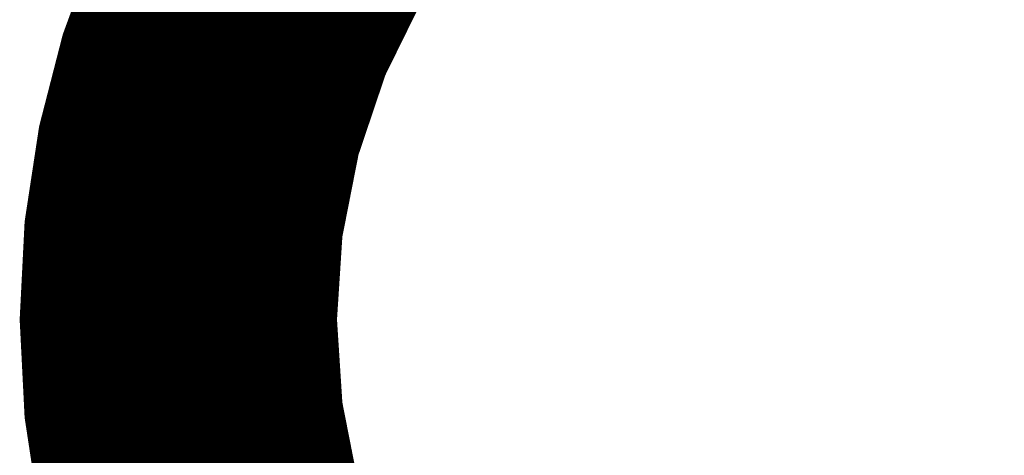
# Model space of a CAD drawing. Extents: x -14 to 157, y -7 to 92.
# Tile 12 of 44: x 53 to 55.83, y 30.87 to 32.12. Entities that reach past the tile are written whole.
import ezdxf

# ---------------------------------------------------------------- set-up
doc = ezdxf.new("R2010")
doc.units = 0
doc.layers.add('2D_LINE_126', color=254, linetype='CONTINUOUS')

# ---------------------------------------------------------------- blocks, each defined once
blk = doc.blocks.new('SMOOTH_0$1')
at = {"const_width": 0.05}
blk.add_lwpolyline([(-0.025, 0, 1), (0.025, 0, 1)], format="xyb", close=True, dxfattribs=at)
blk = doc.blocks.new('DRAWING_7')
at = {"layer": '2D_LINE_126', "const_width": 0.1}
for points in [[(0, 2.7085), (2.7101, 5.4186)], [(0.0001, 2.712), (2.7066, 5.4185)], [(0.0002, 2.7053), (2.7134, 5.4185)], [(0.0003, 2.7156), (2.7031, 5.4183)], [(0.0004, 2.7021), (2.7166, 5.4183)], [(0.0005, 2.7192), (2.6995, 5.4182)], [(0.0005, 2.6988), (2.7198, 5.4181)], [(0.0007, 2.7228), (2.6959, 5.418)], [(0.0007, 2.6956), (2.7231, 5.418)], [(0.0009, 2.7263), (2.6923, 5.4178)], [(0.0009, 2.6924), (2.7263, 5.4178)], [(0.001, 2.6892), (2.7295, 5.4177)], [(0.001, 2.7299), (2.6888, 5.4176)], [(0.0012, 2.6859), (2.7327, 5.4175)], [(0.0012, 2.7335), (2.6852, 5.4174)], [(0.0014, 2.7371), (2.6816, 5.4173)], [(0.0016, 2.7406), (2.678, 5.4171)], [(0.0018, 2.7442), (2.6745, 5.4169)], [(0.0019, 2.7478), (2.6709, 5.4167)], [(0.0021, 2.7514), (2.6673, 5.4165)], [(0.0023, 2.7549), (2.6637, 5.4164)], [(0.0025, 2.7585), (2.6602, 5.4162)], [(0.0027, 2.7621), (2.6566, 5.416)], [(0.0028, 2.7657), (2.653, 5.4158)], [(0.003, 2.7692), (2.6494, 5.4156)], [(0.0032, 2.7728), (2.6459, 5.4155)], [(0.0034, 2.7764), (2.6423, 5.4153)], [(0.0036, 2.78), (2.6387, 5.4151)], [(0.0037, 2.7835), (2.6351, 5.4149)], [(0.0039, 2.7871), (2.6316, 5.4147)], [(0.0041, 2.7907), (2.628, 5.4146)], [(0.0043, 2.7942), (2.6244, 5.4144)], [(0.0045, 2.7978), (2.6208, 5.4142)], [(0.0046, 2.8014), (2.6173, 5.414)], [(0.0048, 2.805), (2.6137, 5.4138)], [(0.005, 2.8085), (2.6101, 5.4137)], [(0.0052, 2.8121), (2.6065, 5.4135)], [(0.0054, 2.8157), (2.603, 5.4133)], [(0.0056, 2.8193), (2.5994, 5.4131)], [(0.0057, 2.8228), (2.5958, 5.4129)], [(0.0059, 2.8264), (2.5922, 5.4128)], [(0.0061, 2.83), (2.5887, 5.4126)], [(0.0063, 2.8336), (2.5851, 5.4124)], [(0.0065, 2.8371), (2.5815, 5.4122)], [(0.0066, 2.8407), (2.5779, 5.412)], [(0.0068, 2.8443), (2.5744, 5.4118)], [(0.007, 2.8479), (2.5708, 5.4117)], [(0.0072, 2.8514), (2.5672, 5.4115)], [(0.0074, 2.855), (2.5636, 5.4113)], [(0.0075, 2.8586), (2.5601, 5.4111)], [(0.0077, 2.8622), (2.5565, 5.4109)], [(0.0079, 2.8657), (2.5529, 5.4108)], [(0.0081, 2.8693), (2.5493, 5.4106)], [(0.0083, 2.8729), (2.5458, 5.4104)], [(0.0084, 2.8765), (2.5422, 5.4102)], [(0.0086, 2.88), (2.5386, 5.41)], [(0.0088, 2.8836), (2.535, 5.4099)], [(0.009, 2.8872), (2.5315, 5.4097)], [(0.0092, 2.8908), (2.5279, 5.4095)], [(0.0093, 2.8943), (2.5243, 5.4093)], [(0.0095, 2.8979), (2.5208, 5.4091)], [(0.0097, 2.9015), (2.5172, 5.409)], [(0.0099, 2.9051), (2.5136, 5.4088)], [(0.0101, 2.9086), (2.51, 5.4086)], [(0.0102, 2.9122), (2.5065, 5.4084)], [(0.0104, 2.9158), (2.5029, 5.4082)], [(0.0106, 2.9194), (2.4993, 5.4081)], [(0.0108, 2.9229), (2.4957, 5.4079)], [(0.011, 2.9265), (2.4922, 5.4077)], [(0.0111, 2.9301), (2.4886, 5.4075)], [(0.0113, 2.9337), (2.485, 5.4073)], [(0.0115, 2.9372), (2.4814, 5.4072)], [(0.0117, 2.9408), (2.4779, 5.407)], [(0.0119, 2.9444), (2.4743, 5.4068)], [(0.012, 2.948), (2.4707, 5.4066)], [(0.0122, 2.9515), (2.4671, 5.4064)], [(0.0124, 2.9551), (2.4636, 5.4063)], [(0.0126, 2.9587), (2.46, 5.4061)], [(0.0128, 2.9623), (2.4564, 5.4059)], [(0.013, 2.9658), (2.4528, 5.4057)], [(0.0131, 2.9694), (2.4493, 5.4055)], [(0.0133, 2.973), (2.4457, 5.4053)], [(0.0135, 2.9766), (2.4421, 5.4052)], [(0.0137, 2.9801), (2.4385, 5.405)], [(0.0139, 2.9837), (2.435, 5.4048)], [(0.0141, 2.9874), (2.4313, 5.4045)], [(0.0148, 2.9914), (2.4273, 5.4039)], [(0.0154, 2.9954), (2.4233, 5.4033)], [(0.016, 2.9994), (2.4193, 5.4027)], [(0.0166, 3.0034), (2.4153, 5.4021)], [(0.0172, 3.0074), (2.4112, 5.4015)], [(0.0178, 3.0114), (2.4072, 5.4008)], [(0.0184, 3.0154), (2.4032, 5.4002)], [(0.019, 3.0194), (2.3992, 5.3996)], [(0.0196, 3.0234), (2.3952, 5.399)], [(0.0203, 3.0274), (2.3912, 5.3984)], [(0.0209, 3.0315), (2.3872, 5.3978)], [(0.0215, 3.0355), (2.3832, 5.3972)], [(0.0221, 3.0395), (2.3792, 5.3966)], [(0.0227, 3.0435), (2.3752, 5.396)], [(0.0233, 3.0475), (2.3712, 5.3953)], [(0.0239, 3.0515), (2.3672, 5.3947)], [(0.0245, 3.0555), (2.3632, 5.3941)], [(0.0252, 3.0595), (2.3592, 5.3935)], [(0.0258, 3.0635), (2.3552, 5.3929)], [(0.0264, 3.0675), (2.3512, 5.3923)], [(0.027, 3.0715), (2.3472, 5.3917)], [(0.0276, 3.0755), (2.3432, 5.3911)], [(0.0282, 3.0795), (2.3391, 5.3905)], [(0.0288, 3.0835), (2.3351, 5.3898)], [(0.0294, 3.0875), (2.3311, 5.3892)], [(0.03, 3.0915), (2.3271, 5.3886)], [(0.0307, 3.0955), (2.3231, 5.388)], [(0.0313, 3.0995), (2.3191, 5.3874)], [(0.0319, 3.1035), (2.3151, 5.3868)], [(0.0325, 3.1076), (2.3111, 5.3862)], [(0.0331, 3.1116), (2.3071, 5.3856)], [(0.0337, 3.1156), (2.3031, 5.385)], [(0.0343, 3.1196), (2.2991, 5.3843)], [(0.0349, 3.1236), (2.2951, 5.3837)], [(0.0355, 3.1276), (2.2911, 5.3831)], [(0.0362, 3.1316), (2.2871, 5.3825)], [(0.0368, 3.1356), (2.2831, 5.3819)], [(0.0374, 3.1396), (2.2791, 5.3813)], [(0.038, 3.1436), (2.2751, 5.3807)], [(0.0386, 3.1476), (2.2711, 5.3801)], [(0.0392, 3.1516), (2.2671, 5.3795)], [(0.0398, 3.1556), (2.263, 5.3788)], [(0.0404, 3.1596), (2.259, 5.3782)], [(0.041, 3.1636), (2.255, 5.3776)], [(0.0417, 3.1676), (2.251, 5.377)], [(0.0423, 3.1716), (2.247, 5.3764)], [(0.0429, 3.1756), (2.243, 5.3758)], [(0.0435, 3.1797), (2.239, 5.3752)], [(0.0441, 3.1837), (2.235, 5.3746)], [(0.0447, 3.1877), (2.231, 5.374)], [(0.0453, 3.1917), (2.227, 5.3733)], [(0.0459, 3.1957), (2.223, 5.3727)], [(0.0465, 3.1997), (2.219, 5.3721)], [(0.0472, 3.2037), (2.215, 5.3715)], [(0.0478, 3.2077), (2.211, 5.3709)], [(0.0484, 3.2117), (2.207, 5.3703)], [(0.049, 3.2157), (2.203, 5.3697)], [(0.0496, 3.2197), (2.199, 5.3691)], [(0.0502, 3.2237), (2.195, 5.3684)], [(0.0508, 3.2277), (2.1909, 5.3678)], [(0.0514, 3.2317), (2.1869, 5.3672)], [(0.052, 3.2357), (2.1829, 5.3666)], [(0.0527, 3.2397), (2.1789, 5.366)], [(0.0533, 3.2437), (2.1749, 5.3654)], [(0.0539, 3.2477), (2.1709, 5.3648)], [(0.0545, 3.2517), (2.1669, 5.3642)], [(0.0552, 3.2558), (2.1629, 5.3635)], [(0.0563, 3.2604), (2.1583, 5.3623)], [(0.0575, 3.2649), (2.1537, 5.3612)], [(0.0587, 3.2695), (2.1491, 5.36)], [(0.0599, 3.2741), (2.1446, 5.3588)], [(0.061, 3.2787), (2.14, 5.3576)], [(0.0622, 3.2832), (2.1354, 5.3565)], [(0.0634, 3.2878), (2.1309, 5.3553)], [(0.0646, 3.2924), (2.1263, 5.3541)], [(0.0657, 3.2969), (2.1217, 5.3529)], [(0.0669, 3.3015), (2.1172, 5.3518)], [(0.0681, 3.3061), (2.1126, 5.3506)], [(0.0693, 3.3106), (2.108, 5.3494)], [(0.0704, 3.3152), (2.1035, 5.3482)], [(0.0716, 3.3198), (2.0989, 5.3471)], [(0.0728, 3.3243), (2.0943, 5.3459)], [(0.074, 3.3289), (2.0898, 5.3447)], [(0.0751, 3.3335), (2.0852, 5.3435)], [(0.0763, 3.338), (2.0806, 5.3424)], [(0.0775, 3.3426), (2.076, 5.3412)], [(0.0787, 3.3472), (2.0715, 5.34)], [(0.0798, 3.3518), (2.0669, 5.3388)], [(0.081, 3.3563), (2.0623, 5.3377)], [(0.0822, 3.3609), (2.0578, 5.3365)], [(0.0834, 3.3655), (2.0532, 5.3353)], [(0.0845, 3.37), (2.0486, 5.3341)], [(0.0857, 3.3746), (2.0441, 5.333)], [(0.0869, 3.3792), (2.0395, 5.3318)], [(0.0881, 3.3837), (2.0349, 5.3306)], [(0.0892, 3.3883), (2.0304, 5.3294)], [(0.0904, 3.3929), (2.0258, 5.3283)], [(0.0916, 3.3974), (2.0212, 5.3271)], [(0.0928, 3.402), (2.0167, 5.3259)], [(0.0939, 3.4066), (2.0121, 5.3247)], [(0.0951, 3.4112), (2.0075, 5.3236)], [(0.0963, 3.4157), (2.0029, 5.3224)], [(0.0975, 3.4203), (1.9984, 5.3212)], [(0.0986, 3.4249), (1.9938, 5.32)], [(0.0998, 3.4294), (1.9892, 5.3189)], [(0.101, 3.434), (1.9847, 5.3177)], [(0.1022, 3.4386), (1.9801, 5.3165)], [(0.1033, 3.4431), (1.9755, 5.3153)], [(0.1045, 3.4477), (1.971, 5.3142)], [(0.1057, 3.4523), (1.9664, 5.313)], [(0.1069, 3.4568), (1.9618, 5.3118)], [(0.108, 3.4614), (1.9573, 5.3106)], [(0.1092, 3.466), (1.9527, 5.3095)], [(0.1104, 3.4705), (1.9481, 5.3083)], [(0.1116, 3.4751), (1.9435, 5.3071)], [(0.1127, 3.4797), (1.939, 5.3059)], [(0.1139, 3.4843), (1.9344, 5.3048)], [(0.1151, 3.4888), (1.9298, 5.3036)], [(0.1162, 3.4934), (1.9253, 5.3024)], [(0.1174, 3.498), (1.9207, 5.3012)], [(0.1186, 3.5025), (1.9161, 5.3001)], [(0.1198, 3.5071), (1.9116, 5.2989)], [(0.1209, 3.5117), (1.907, 5.2977)], [(0.1223, 3.5164), (1.9022, 5.2963)], [(0.1243, 3.5218), (1.8969, 5.2944)], [(0.1263, 3.5272), (1.8915, 5.2924)], [(0.1282, 3.5325), (1.8862, 5.2904)], [(0.1302, 3.5379), (1.8808, 5.2885)], [(0.1321, 3.5432), (1.8754, 5.2865)], [(0.1341, 3.5486), (1.8701, 5.2846)], [(0.1361, 3.5539), (1.8647, 5.2826)], [(0.138, 3.5593), (1.8594, 5.2807)], [(0.14, 3.5646), (1.854, 5.2787)], [(0.1419, 3.57), (1.8487, 5.2767)], [(0.1439, 3.5753), (1.8433, 5.2748)], [(0.1458, 3.5807), (1.838, 5.2728)], [(0.1478, 3.586), (1.8326, 5.2709)], [(0.1498, 3.5914), (1.8273, 5.2689)], [(0.1517, 3.5968), (1.8219, 5.2669)], [(0.1537, 3.6021), (1.8166, 5.265)], [(0.1556, 3.6075), (1.8112, 5.263)], [(0.1576, 3.6128), (1.8059, 5.2611)], [(0.1596, 3.6182), (1.8005, 5.2591)], [(0.0013, 2.6827), (1.3653, 4.0466)], [(0.0015, 2.6795), (1.3402, 4.0182)], [(0.0017, 2.6762), (1.3152, 3.9898)], [(0.0018, 2.673), (1.2902, 3.9614)], [(0.002, 2.6698), (1.2652, 3.933)], [(0.0022, 2.6665), (1.2402, 3.9045)], [(0.0023, 2.6633), (1.2151, 3.8761)], [(0.0025, 2.6601), (1.2023, 3.8599)], [(0.0027, 2.6568), (1.1954, 3.8496)], [(0.0028, 2.6536), (1.1886, 3.8394)], [(0.003, 2.6504), (1.1817, 3.8291)], [(0.0031, 2.6472), (1.1748, 3.8188)], [(0.0033, 2.6439), (1.168, 3.8086)], [(0.0035, 2.6407), (1.1611, 3.7983)], [(0.0036, 2.6375), (1.1542, 3.788)], [(0.0038, 2.6342), (1.1473, 3.7778)], [(0.004, 2.631), (1.1405, 3.7675)], [(0.0041, 2.6278), (1.1336, 3.7572)], [(0.0043, 2.6245), (1.1267, 3.747)], [(0.1218, 3.515), (0.2129, 3.7639)], [(0.0044, 2.6213), (1.1199, 3.7367)], [(0.0046, 2.6181), (1.113, 3.7264)], [(0.0048, 2.6148), (1.1061, 3.7162)], [(0.0049, 2.6116), (1.0992, 3.7059)], [(0.0051, 2.6084), (1.0924, 3.6956)], [(0.0053, 2.6052), (1.0855, 3.6854)], [(0.0054, 2.6019), (1.0786, 3.6751)], [(0.0056, 2.5987), (1.0717, 3.6648)], [(0.0058, 2.5955), (1.0659, 3.6556)], [(0.0059, 2.5922), (1.0626, 3.649)], [(0.0061, 2.589), (1.0593, 3.6423)], [(0.0062, 2.5858), (1.0561, 3.6356)], [(1.0669, 3.6576), (0.9557, 3.4317)], [(0.0064, 2.5825), (1.0528, 3.6289)], [(0.0066, 2.5793), (1.0495, 3.6222)], [(0.0067, 2.5761), (1.0462, 3.6155)], [(0.0069, 2.5728), (1.0429, 3.6089)], [(0.0071, 2.5696), (1.0396, 3.6022)], [(0.0072, 2.5664), (1.0363, 3.5955)], [(0.0074, 2.5631), (1.033, 3.5888)], [(0.0075, 2.5599), (1.0298, 3.5821)], [(0.0077, 2.5567), (1.0265, 3.5754)], [(0.0079, 2.5535), (1.0232, 3.5688)], [(0.008, 2.5502), (1.0199, 3.5621)], [(0.0082, 2.547), (1.0166, 3.5554)], [(0.0084, 2.5438), (1.0133, 3.5487)], [(0.0085, 2.5405), (1.01, 3.542)], [(0.0087, 2.5373), (1.0067, 3.5353)], [(0.0088, 2.5341), (1.0034, 3.5287)], [(0.009, 2.5308), (1.0002, 3.522)], [(0.0092, 2.5276), (0.9969, 3.5153)], [(0.0093, 2.5244), (0.9936, 3.5086)], [(0.0095, 2.5211), (0.9903, 3.5019)], [(0.0097, 2.5179), (0.987, 3.4953)], [(0.055, 3.2554), (0.1218, 3.515)], [(0.0098, 2.5147), (0.9837, 3.4886)], [(0.01, 2.5115), (0.9804, 3.4819)], [(0.0102, 2.5082), (0.9771, 3.4752)], [(0.0103, 2.505), (0.9738, 3.4685)], [(0.0105, 2.5018), (0.9706, 3.4618)], [(0.0106, 2.4985), (0.9673, 3.4552)], [(0.0108, 2.4953), (0.964, 3.4485)], [(0.011, 2.4921), (0.9607, 3.4418)], [(0.0111, 2.4888), (0.9574, 3.4351)], [(0.0113, 2.4856), (0.9549, 3.4292)], [(0.0115, 2.4824), (0.9532, 3.4241)], [(0.0116, 2.4791), (0.9514, 3.4189)], [(0.0118, 2.4759), (0.9497, 3.4138)], [(0.012, 2.4727), (0.948, 3.4087)], [(0.9557, 3.4317), (0.8763, 3.1962)], [(0.0121, 2.4695), (0.9462, 3.4036)], [(0.0123, 2.4662), (0.9445, 3.3985)], [(0.0124, 2.463), (0.9428, 3.3933)], [(0.0126, 2.4598), (0.9411, 3.3882)], [(0.0128, 2.4565), (0.9393, 3.3831)], [(0.0129, 2.4533), (0.9376, 3.378)], [(0.0131, 2.4501), (0.9359, 3.3729)], [(0.0133, 2.4468), (0.9342, 3.3677)], [(0.0134, 2.4436), (0.9324, 3.3626)], [(0.0136, 2.4404), (0.9307, 3.3575)], [(0.0137, 2.4371), (0.929, 3.3524)], [(0.0139, 2.4339), (0.9273, 3.3473)], [(0.0142, 2.4308), (0.9255, 3.3421)], [(0.0147, 2.4279), (0.9238, 3.337)], [(0.0151, 2.4249), (0.9221, 3.3319)], [(0.0156, 2.422), (0.9203, 3.3268)], [(0.016, 2.419), (0.9186, 3.3216)], [(0.0165, 2.4161), (0.9169, 3.3165)], [(0.0169, 2.4132), (0.9152, 3.3114)], [(0.0174, 2.4102), (0.9134, 3.3063)], [(0.0178, 2.4073), (0.9117, 3.3012)], [(0.0183, 2.4043), (0.91, 3.296)], [(0.0187, 2.4014), (0.9083, 3.2909)], [(0.0192, 2.3984), (0.9065, 3.2858)], [(0.0196, 2.3955), (0.9048, 3.2807)], [(0.0201, 2.3925), (0.9031, 3.2756)], [(0.0205, 2.3896), (0.9014, 3.2704)], [(0.021, 2.3867), (0.8996, 3.2653)], [(0.014, 2.9863), (0.055, 3.2554)], [(0.0214, 2.3837), (0.8979, 3.2602)], [(0.0219, 2.3808), (0.8962, 3.2551)], [(0.0223, 2.3778), (0.8944, 3.25)], [(0.0228, 2.3749), (0.8927, 3.2448)], [(0.0232, 2.3719), (0.891, 3.2397)], [(0.0237, 2.369), (0.8893, 3.2346)], [(0.0241, 2.366), (0.8875, 3.2295)], [(0.0246, 2.3631), (0.8858, 3.2244)], [(0.025, 2.3602), (0.8841, 3.2192)], [(0.0255, 2.3572), (0.8824, 3.2141)], [(0.0259, 2.3543), (0.8806, 3.209)], [(0.0264, 2.3513), (0.8789, 3.2039)], [(0.0268, 2.3484), (0.8772, 3.1987)], [(0.0272, 2.3454), (0.8759, 3.1941)], [(0.0277, 2.3425), (0.8751, 3.1899)], [(0.0281, 2.3395), (0.8742, 3.1856)], [(0.0286, 2.3366), (0.8734, 3.1814)], [(0.8763, 3.1962), (0.8287, 2.9544)], [(0.029, 2.3336), (0.8726, 3.1772)], [(0.0295, 2.3307), (0.8717, 3.1729)], [(0.0299, 2.3278), (0.8709, 3.1687)], [(0.0304, 2.3248), (0.8701, 3.1645)], [(0.0308, 2.3219), (0.8692, 3.1603)], [(0.0313, 2.3189), (0.8684, 3.156)], [(0.0317, 2.316), (0.8676, 3.1518)], [(0.0322, 2.313), (0.8667, 3.1476)], [(0.0326, 2.3101), (0.8659, 3.1434)], [(0.0331, 2.3071), (0.8651, 3.1391)], [(0.0335, 2.3042), (0.8642, 3.1349)], [(0.034, 2.3013), (0.8634, 3.1307)], [(0.0344, 2.2983), (0.8626, 3.1265)], [(0.0349, 2.2954), (0.8617, 3.1222)], [(0.0353, 2.2924), (0.8609, 3.118)], [(0.0358, 2.2895), (0.8601, 3.1138)], [(0.0362, 2.2865), (0.8593, 3.1095)], [(0.0367, 2.2836), (0.8584, 3.1053)], [(0.0371, 2.2806), (0.8576, 3.1011)], [(0.0376, 2.2777), (0.8568, 3.0969)], [(0.038, 2.2748), (0.8559, 3.0926)], [(0.0385, 2.2718), (0.8551, 3.0884)], [(0.0389, 2.2689), (0.8543, 3.0842)], [(0.0394, 2.2659), (0.8534, 3.08)], [(0.0398, 2.263), (0.8526, 3.0757)], [(0.0403, 2.26), (0.8518, 3.0715)], [(0.0407, 2.2571), (0.8509, 3.0673)], [(0.0412, 2.2541), (0.8501, 3.0631)], [(0.0416, 2.2512), (0.8493, 3.0588)], [(0.0421, 2.2483), (0.8484, 3.0546)], [(0.0425, 2.2453), (0.8476, 3.0504)], [(0.043, 2.2424), (0.8468, 3.0461)], [(0.0434, 2.2394), (0.8459, 3.0419)], [(0.0439, 2.2365), (0.8451, 3.0377)], [(0.0443, 2.2335), (0.8443, 3.0335)], [(0.0448, 2.2306), (0.8434, 3.0292)], [(0.0452, 2.2276), (0.8426, 3.025)], [(0.0457, 2.2247), (0.8418, 3.0208)], [(0.0461, 2.2218), (0.8409, 3.0166)], [(0.0466, 2.2188), (0.8401, 3.0123)], [(0, 2.7093), (0.014, 2.9863)], [(0.047, 2.2159), (0.8393, 3.0081)], [(0.0475, 2.2129), (0.8384, 3.0039)], [(0.0479, 2.21), (0.8376, 2.9997)], [(0.0484, 2.207), (0.8368, 2.9954)], [(0.0488, 2.2041), (0.8359, 2.9912)], [(0.0493, 2.2011), (0.8351, 2.987)], [(0.0497, 2.1982), (0.8343, 2.9827)], [(0.0502, 2.1952), (0.8334, 2.9785)], [(0.0506, 2.1923), (0.8326, 2.9743)], [(0.0511, 2.1894), (0.8318, 2.9701)], [(0.0515, 2.1864), (0.8309, 2.9658)], [(0.052, 2.1835), (0.8301, 2.9616)], [(0.0524, 2.1805), (0.8293, 2.9574)], [(0.0529, 2.1776), (0.8286, 2.9533)], [(0.8287, 2.9544), (0.8128, 2.7093)], [(0.0533, 2.1746), (0.8284, 2.9497)], [(0.0538, 2.1717), (0.8281, 2.9461)], [(0.0542, 2.1687), (0.8279, 2.9424)], [(0.0547, 2.1658), (0.8277, 2.9388)], [(0.0552, 2.1629), (0.8274, 2.9352)], [(0.0558, 2.1602), (0.8272, 2.9316)], [(0.0565, 2.1575), (0.827, 2.9279)], [(0.0572, 2.1548), (0.8267, 2.9243)], [(0.0579, 2.1521), (0.8265, 2.9207)], [(0.0586, 2.1494), (0.8263, 2.917)], [(0.0593, 2.1467), (0.826, 2.9134)], [(0.06, 2.144), (0.8258, 2.9098)], [(0.0607, 2.1413), (0.8256, 2.9061)], [(0.0614, 2.1386), (0.8253, 2.9025)], [(0.0621, 2.1359), (0.8251, 2.8989)], [(0.0628, 2.1332), (0.8249, 2.8953)], [(0.0635, 2.1305), (0.8246, 2.8916)], [(0.0642, 2.1278), (0.8244, 2.888)], [(0.0649, 2.1251), (0.8241, 2.8844)], [(0.0656, 2.1224), (0.8239, 2.8807)], [(0.0663, 2.1197), (0.8237, 2.8771)], [(0.067, 2.117), (0.8234, 2.8735)], [(0.0676, 2.1143), (0.8232, 2.8699)], [(0.0683, 2.1116), (0.823, 2.8662)], [(0.069, 2.1089), (0.8227, 2.8626)], [(0.0697, 2.1062), (0.8225, 2.859)], [(0.0704, 2.1035), (0.8223, 2.8553)], [(0.0711, 2.1008), (0.822, 2.8517)], [(0.0718, 2.0981), (0.8218, 2.8481)], [(0.0725, 2.0954), (0.8216, 2.8445)], [(0.0732, 2.0927), (0.8213, 2.8408)], [(0.0739, 2.09), (0.8211, 2.8372)], [(0.0746, 2.0873), (0.8209, 2.8336)], [(0.0753, 2.0846), (0.8206, 2.8299)], [(0.076, 2.0819), (0.8204, 2.8263)], [(0.0767, 2.0792), (0.8201, 2.8227)], [(0.0774, 2.0765), (0.8199, 2.819)], [(0.0781, 2.0738), (0.8197, 2.8154)], [(0.0788, 2.0711), (0.8194, 2.8118)], [(0.0794, 2.0684), (0.8192, 2.8082)], [(0.0801, 2.0657), (0.819, 2.8045)], [(0.0808, 2.063), (0.8187, 2.8009)], [(0.0815, 2.0603), (0.8185, 2.7973)], [(0.0822, 2.0576), (0.8183, 2.7936)], [(0.0829, 2.0549), (0.818, 2.79)], [(0.0836, 2.0522), (0.8178, 2.7864)], [(0.0843, 2.0495), (0.8176, 2.7828)], [(0.085, 2.0468), (0.8173, 2.7791)], [(0.0857, 2.0441), (0.8171, 2.7755)], [(0.0864, 2.0414), (0.8169, 2.7719)], [(0.0871, 2.0387), (0.8166, 2.7682)], [(0.0878, 2.036), (0.8164, 2.7646)], [(0.0885, 2.0333), (0.8162, 2.761)], [(0.0892, 2.0306), (0.8159, 2.7573)], [(0.0899, 2.0279), (0.8157, 2.7537)], [(0.0906, 2.0252), (0.8154, 2.7501)], [(0.0912, 2.0225), (0.8152, 2.7465)], [(0.0919, 2.0198), (0.815, 2.7428)], [(0.0926, 2.0171), (0.8147, 2.7392)], [(0.0933, 2.0144), (0.8145, 2.7356)], [(0.094, 2.0117), (0.8143, 2.7319)], [(0.0947, 2.009), (0.814, 2.7283)], [(0.014, 2.4323), (0, 2.7093)], [(0.0954, 2.0063), (0.8138, 2.7247)], [(0.0961, 2.0036), (0.8136, 2.7211)], [(0.0968, 2.0009), (0.8133, 2.7174)], [(0.0975, 1.9982), (0.8131, 2.7138)], [(0.0982, 1.9955), (0.8129, 2.7102)], [(0.0989, 1.9928), (0.813, 2.7069)], [(0.0996, 1.9901), (0.8132, 2.7037)], [(0.1003, 1.9874), (0.8134, 2.7005)], [(0.8128, 2.7093), (0.8287, 2.4643)], [(0.101, 1.9847), (0.8136, 2.6973)], [(0.1017, 1.982), (0.8138, 2.6941)], [(0.1024, 1.9793), (0.814, 2.6909)], [(0.1031, 1.9766), (0.8142, 2.6878)], [(0.1037, 1.9739), (0.8144, 2.6846)], [(0.1044, 1.9712), (0.8146, 2.6814)], [(0.1051, 1.9685), (0.8148, 2.6782)], [(0.1058, 1.9658), (0.815, 2.675)], [(0.1065, 1.9631), (0.8152, 2.6718)], [(0.1072, 1.9604), (0.8154, 2.6686)], [(0.1079, 1.9577), (0.8156, 2.6654)], [(0.1086, 1.955), (0.8159, 2.6623)], [(0.1093, 1.9523), (0.8161, 2.6591)], [(0.11, 1.9496), (0.8163, 2.6559)], [(0.1107, 1.9469), (0.8165, 2.6527)], [(0.1114, 1.9442), (0.8167, 2.6495)], [(0.1121, 1.9415), (0.8169, 2.6463)], [(0.1128, 1.9388), (0.8171, 2.6431)], [(0.1135, 1.9361), (0.8173, 2.6399)], [(0.1142, 1.9334), (0.8175, 2.6368)], [(0.1149, 1.9307), (0.8177, 2.6336)], [(0.1155, 1.928), (0.8179, 2.6304)], [(0.1162, 1.9253), (0.8181, 2.6272)], [(0.1169, 1.9226), (0.8183, 2.624)], [(0.1176, 1.9199), (0.8185, 2.6208)], [(0.1183, 1.9172), (0.8187, 2.6176)], [(0.119, 1.9145), (0.819, 2.6144)], [(0.1197, 1.9118), (0.8192, 2.6113)], [(0.1204, 1.9091), (0.8194, 2.6081)], [(0.1211, 1.9064), (0.8196, 2.6049)], [(0.1218, 1.9037), (0.8198, 2.6017)], [(0.1227, 1.9012), (0.82, 2.5985)], [(0.1236, 1.8987), (0.8202, 2.5953)], [(0.1245, 1.8962), (0.8204, 2.5921)], [(0.1254, 1.8938), (0.8206, 2.5889)], [(0.1263, 1.8913), (0.8208, 2.5858)], [(0.1272, 1.8888), (0.821, 2.5826)], [(0.1282, 1.8863), (0.8212, 2.5794)], [(0.1291, 1.8838), (0.8214, 2.5762)], [(0.13, 1.8813), (0.8216, 2.573)], [(0.1309, 1.8789), (0.8218, 2.5698)], [(0.1318, 1.8764), (0.8221, 2.5666)], [(0.1327, 1.8739), (0.8223, 2.5634)], [(0.1336, 1.8714), (0.8225, 2.5603)], [(0.1345, 1.8689), (0.8227, 2.5571)], [(0.1354, 1.8664), (0.8229, 2.5539)], [(0.1363, 1.8639), (0.8231, 2.5507)], [(0.1373, 1.8615), (0.8233, 2.5475)], [(0.1382, 1.859), (0.8235, 2.5443)], [(0.1391, 1.8565), (0.8237, 2.5411)], [(0.14, 1.854), (0.8239, 2.5379)], [(0.1409, 1.8515), (0.8241, 2.5348)], [(0.1418, 1.849), (0.8243, 2.5316)], [(0.1427, 1.8466), (0.8245, 2.5284)], [(0.1436, 1.8441), (0.8247, 2.5252)], [(0.1445, 1.8416), (0.8249, 2.522)], [(0.1454, 1.8391), (0.8252, 2.5188)], [(0.1463, 1.8366), (0.8254, 2.5156)], [(0.1473, 1.8341), (0.8256, 2.5124)], [(0.1482, 1.8316), (0.8258, 2.5092)], [(0.1491, 1.8292), (0.826, 2.5061)], [(0.15, 1.8267), (0.8262, 2.5029)], [(0.1509, 1.8242), (0.8264, 2.4997)], [(0.1518, 1.8217), (0.8266, 2.4965)], [(0.1527, 1.8192), (0.8268, 2.4933)], [(0.1536, 1.8167), (0.827, 2.4901)], [(0.1545, 1.8143), (0.8272, 2.4869)], [(0.1554, 1.8118), (0.8274, 2.4837)], [(0.1563, 1.8093), (0.8276, 2.4806)], [(0.1573, 1.8068), (0.8278, 2.4774)], [(0.1582, 1.8043), (0.828, 2.4742)], [(0.1591, 1.8018), (0.8282, 2.471)], [(0.16, 1.7993), (0.8285, 2.4678)], [(0.1609, 1.7969), (0.8287, 2.4646)], [(0.1618, 1.7944), (0.8292, 2.4618)], [(0.1627, 1.7919), (0.8297, 2.4589)], [(0.1636, 1.7894), (0.8303, 2.4561)], [(0.1645, 1.7869), (0.8309, 2.4532)], [(0.1654, 1.7844), (0.8314, 2.4504)], [(0.1664, 1.782), (0.832, 2.4476)], [(0.1673, 1.7795), (0.8325, 2.4447)], [(0.8287, 2.4643), (0.8763, 2.2224)], [(0.055, 2.1633), (0.014, 2.4323)], [(0.1682, 1.777), (0.8331, 2.4419)], [(0.1691, 1.7745), (0.8337, 2.4391)], [(0.17, 1.772), (0.8342, 2.4362)], [(0.1709, 1.7695), (0.8348, 2.4334)], [(0.1718, 1.767), (0.8353, 2.4306)], [(0.1727, 1.7646), (0.8359, 2.4277)], [(0.1736, 1.7621), (0.8364, 2.4249)], [(0.1745, 1.7596), (0.837, 2.4221)], [(0.1754, 1.7571), (0.8376, 2.4192)], [(0.1764, 1.7546), (0.8381, 2.4164)], [(0.1773, 1.7521), (0.8387, 2.4135)], [(0.1782, 1.7496), (0.8392, 2.4107)], [(0.1791, 1.7472), (0.8398, 2.4079)], [(0.18, 1.7447), (0.8404, 2.405)], [(0.1809, 1.7422), (0.8409, 2.4022)], [(0.1818, 1.7397), (0.8415, 2.3994)], [(0.1827, 1.7372), (0.842, 2.3965)], [(0.1836, 1.7347), (0.8426, 2.3937)], [(0.1845, 1.7323), (0.8431, 2.3909)], [(0.1855, 1.7298), (0.8437, 2.388)], [(0.1864, 1.7273), (0.8443, 2.3852)], [(0.1873, 1.7248), (0.8448, 2.3824)], [(0.1882, 1.7223), (0.8454, 2.3795)], [(0.1891, 1.7198), (0.8459, 2.3767)], [(0.19, 1.7173), (0.8465, 2.3738)], [(0.1909, 1.7149), (0.8471, 2.371)], [(0.1918, 1.7124), (0.8476, 2.3682)], [(0.1927, 1.7099), (0.8482, 2.3653)], [(0.1936, 1.7074), (0.8487, 2.3625)], [(0.1945, 1.7049), (0.8493, 2.3597)], [(0.1955, 1.7024), (0.8498, 2.3568)], [(0.1964, 1.7), (0.8504, 2.354)], [(0.1973, 1.6975), (0.851, 2.3512)], [(0.1982, 1.695), (0.8515, 2.3483)], [(0.1991, 1.6925), (0.8521, 2.3455)], [(0.2, 1.69), (0.8526, 2.3427)], [(0.2009, 1.6875), (0.8532, 2.3398)], [(0.2018, 1.685), (0.8538, 2.337)], [(0.2027, 1.6826), (0.8543, 2.3342)], [(0.2036, 1.6801), (0.8549, 2.3313)], [(0.2045, 1.6776), (0.8554, 2.3285)], [(0.2055, 1.6751), (0.856, 2.3256)], [(0.2064, 1.6726), (0.8566, 2.3228)], [(0.2073, 1.6701), (0.8571, 2.32)], [(0.2082, 1.6677), (0.8577, 2.3171)], [(0.2091, 1.6652), (0.8582, 2.3143)], [(0.21, 1.6627), (0.8588, 2.3115)], [(0.2109, 1.6602), (0.8593, 2.3086)], [(0.2118, 1.6577), (0.8599, 2.3058)], [(0.2127, 1.6552), (0.8605, 2.303)], [(0.2138, 1.6529), (0.861, 2.3001)], [(0.2149, 1.6506), (0.8616, 2.2973)], [(0.216, 1.6483), (0.8621, 2.2945)], [(0.2171, 1.646), (0.8627, 2.2916)], [(0.2182, 1.6437), (0.8633, 2.2888)], [(0.2193, 1.6414), (0.8638, 2.2859)], [(0.2204, 1.6392), (0.8644, 2.2831)], [(0.2215, 1.6369), (0.8649, 2.2803)], [(0.2226, 1.6346), (0.8655, 2.2774)], [(0.2237, 1.6323), (0.866, 2.2746)], [(0.2248, 1.63), (0.8666, 2.2718)]]:
    blk.add_lwpolyline(points, dxfattribs=at)
at = {"layer": '2D_LINE_126'}
for p in [(0.1556, 3.6075), (0.1576, 3.6128), (0.1596, 3.6182), (1.0429, 3.6089), (1.0462, 3.6155), (0.1458, 3.5807), (0.1478, 3.586), (0.1498, 3.5914), (0.1517, 3.5968), (0.1537, 3.6021), (1.0298, 3.5821), (1.033, 3.5888), (1.0363, 3.5955), (1.0396, 3.6022), (0.1341, 3.5486), (0.1361, 3.5539), (0.138, 3.5593), (0.14, 3.5646), (0.1419, 3.57), (0.1439, 3.5753), (1.0133, 3.5487), (1.0166, 3.5554), (1.0199, 3.5621), (1.0232, 3.5688), (1.0265, 3.5754), (0.1243, 3.5218), (0.1263, 3.5272), (0.1282, 3.5325), (0.1302, 3.5379), (0.1321, 3.5432), (1.0002, 3.522), (1.0034, 3.5287), (1.0067, 3.5353), (1.01, 3.542), (0.1162, 3.4934), (0.1174, 3.498), (0.1186, 3.5025), (0.1198, 3.5071), (0.1209, 3.5117), (0.1218, 3.515), (0.1218, 3.515), (0.1223, 3.5164), (0.987, 3.4953), (0.9903, 3.5019), (0.9936, 3.5086), (0.9969, 3.5153), (0.1092, 3.466), (0.1104, 3.4705), (0.1116, 3.4751), (0.1127, 3.4797), (0.1139, 3.4843), (0.1151, 3.4888), (0.9738, 3.4685), (0.9771, 3.4752), (0.9804, 3.4819), (0.9837, 3.4886), (0.1022, 3.4386), (0.1033, 3.4431), (0.1045, 3.4477), (0.1057, 3.4523), (0.1069, 3.4568), (0.108, 3.4614), (0.9574, 3.4351), (0.9607, 3.4418), (0.964, 3.4485), (0.9673, 3.4552), (0.9706, 3.4618), (0.0939, 3.4066), (0.0951, 3.4112), (0.0963, 3.4157), (0.0975, 3.4203), (0.0986, 3.4249), (0.0998, 3.4294), (0.101, 3.434), (0.948, 3.4087), (0.9497, 3.4138), (0.9514, 3.4189), (0.9532, 3.4241), (0.9549, 3.4292), (0.9557, 3.4317), (0.9557, 3.4317), (0.0869, 3.3792), (0.0881, 3.3837), (0.0892, 3.3883), (0.0904, 3.3929), (0.0916, 3.3974), (0.0928, 3.402), (0.9376, 3.378), (0.9393, 3.3831), (0.9411, 3.3882), (0.9428, 3.3933), (0.9445, 3.3985), (0.9462, 3.4036), (0.0798, 3.3518), (0.081, 3.3563), (0.0822, 3.3609), (0.0834, 3.3655), (0.0845, 3.37), (0.0857, 3.3746), (0.929, 3.3524), (0.9307, 3.3575), (0.9324, 3.3626), (0.9342, 3.3677), (0.9359, 3.3729), (0.0728, 3.3243), (0.074, 3.3289), (0.0751, 3.3335), (0.0763, 3.338), (0.0775, 3.3426), (0.0787, 3.3472), (0.9186, 3.3216), (0.9203, 3.3268), (0.9221, 3.3319), (0.9238, 3.337), (0.9255, 3.3421), (0.9273, 3.3473), (0.0657, 3.2969), (0.0669, 3.3015), (0.0681, 3.3061), (0.0693, 3.3106), (0.0704, 3.3152), (0.0716, 3.3198), (0.91, 3.296), (0.9117, 3.3012), (0.9134, 3.3063), (0.9152, 3.3114), (0.9169, 3.3165), (0.0575, 3.2649), (0.0587, 3.2695), (0.0599, 3.2741), (0.061, 3.2787), (0.0622, 3.2832), (0.0634, 3.2878), (0.0646, 3.2924), (0.8996, 3.2653), (0.9014, 3.2704), (0.9031, 3.2756), (0.9048, 3.2807), (0.9065, 3.2858), (0.9083, 3.2909), (0.0527, 3.2397), (0.0533, 3.2437), (0.0539, 3.2477), (0.0545, 3.2517), (0.055, 3.2554), (0.055, 3.2554), (0.0552, 3.2558), (0.0563, 3.2604), (0.891, 3.2397), (0.8927, 3.2448), (0.8944, 3.25), (0.8962, 3.2551), (0.8979, 3.2602), (0.0478, 3.2077), (0.0484, 3.2117), (0.049, 3.2157), (0.0496, 3.2197), (0.0502, 3.2237), (0.0508, 3.2277), (0.0514, 3.2317), (0.052, 3.2357), (0.8806, 3.209), (0.8824, 3.2141), (0.8841, 3.2192), (0.8858, 3.2244), (0.8875, 3.2295), (0.8893, 3.2346), (0.0435, 3.1797), (0.0441, 3.1837), (0.0447, 3.1877), (0.0453, 3.1917), (0.0459, 3.1957), (0.0465, 3.1997), (0.0472, 3.2037), (0.8734, 3.1814), (0.8742, 3.1856), (0.8751, 3.1899), (0.8759, 3.1941), (0.8763, 3.1962), (0.8763, 3.1962), (0.8772, 3.1987), (0.8789, 3.2039), (0.0392, 3.1516), (0.0398, 3.1556), (0.0404, 3.1596), (0.041, 3.1636), (0.0417, 3.1676), (0.0423, 3.1716), (0.0429, 3.1756), (0.8676, 3.1518), (0.8684, 3.156), (0.8692, 3.1603), (0.8701, 3.1645), (0.8709, 3.1687), (0.8717, 3.1729), (0.8726, 3.1772), (0.0349, 3.1236), (0.0355, 3.1276), (0.0362, 3.1316), (0.0368, 3.1356), (0.0374, 3.1396), (0.038, 3.1436), (0.0386, 3.1476), (0.8626, 3.1265), (0.8634, 3.1307), (0.8642, 3.1349), (0.8651, 3.1391), (0.8659, 3.1434), (0.8667, 3.1476), (0.0307, 3.0955), (0.0313, 3.0995), (0.0319, 3.1035), (0.0325, 3.1076), (0.0331, 3.1116), (0.0337, 3.1156), (0.0343, 3.1196), (0.8568, 3.0969), (0.8576, 3.1011), (0.8584, 3.1053), (0.8593, 3.1095), (0.8601, 3.1138), (0.8609, 3.118), (0.8617, 3.1222), (0.0264, 3.0675), (0.027, 3.0715), (0.0276, 3.0755), (0.0282, 3.0795), (0.0288, 3.0835), (0.0294, 3.0875), (0.03, 3.0915), (0.8509, 3.0673), (0.8518, 3.0715), (0.8526, 3.0757), (0.8534, 3.08), (0.8543, 3.0842), (0.8551, 3.0884), (0.8559, 3.0926), (0.0221, 3.0395), (0.0227, 3.0435), (0.0233, 3.0475), (0.0239, 3.0515), (0.0245, 3.0555), (0.0252, 3.0595), (0.0258, 3.0635), (0.8459, 3.0419), (0.8468, 3.0461), (0.8476, 3.0504), (0.8484, 3.0546), (0.8493, 3.0588), (0.8501, 3.0631), (0.0178, 3.0114), (0.0184, 3.0154), (0.019, 3.0194), (0.0196, 3.0234), (0.0203, 3.0274), (0.0209, 3.0315), (0.0215, 3.0355), (0.8401, 3.0123), (0.8409, 3.0166), (0.8418, 3.0208), (0.8426, 3.025), (0.8434, 3.0292), (0.8443, 3.0335), (0.8451, 3.0377), (0.0139, 2.9837), (0.014, 2.9863), (0.014, 2.9863), (0.0141, 2.9874), (0.0148, 2.9914), (0.0154, 2.9954), (0.016, 2.9994), (0.0166, 3.0034), (0.0172, 3.0074), (0.8343, 2.9827), (0.8351, 2.987), (0.8359, 2.9912), (0.8368, 2.9954), (0.8376, 2.9997), (0.8384, 3.0039), (0.8393, 3.0081), (0.0124, 2.9551), (0.0126, 2.9587), (0.0128, 2.9623), (0.013, 2.9658), (0.0131, 2.9694), (0.0133, 2.973), (0.0135, 2.9766), (0.0137, 2.9801), (0.8286, 2.9533), (0.8287, 2.9544), (0.8287, 2.9544), (0.8293, 2.9574), (0.8301, 2.9616), (0.8309, 2.9658), (0.8318, 2.9701), (0.8326, 2.9743), (0.8334, 2.9785), (0.011, 2.9265), (0.0111, 2.9301), (0.0113, 2.9337), (0.0115, 2.9372), (0.0117, 2.9408), (0.0119, 2.9444), (0.012, 2.948), (0.0122, 2.9515), (0.827, 2.9279), (0.8272, 2.9316), (0.8274, 2.9352), (0.8277, 2.9388), (0.8279, 2.9424), (0.8281, 2.9461), (0.8284, 2.9497), (0.0095, 2.8979), (0.0097, 2.9015), (0.0099, 2.9051), (0.0101, 2.9086), (0.0102, 2.9122), (0.0104, 2.9158), (0.0106, 2.9194), (0.0108, 2.9229), (0.8251, 2.8989), (0.8253, 2.9025), (0.8256, 2.9061), (0.8258, 2.9098), (0.826, 2.9134), (0.8263, 2.917), (0.8265, 2.9207), (0.8267, 2.9243), (0.0081, 2.8693), (0.0083, 2.8729), (0.0084, 2.8765), (0.0086, 2.88), (0.0088, 2.8836), (0.009, 2.8872), (0.0092, 2.8908), (0.0093, 2.8943), (0.8232, 2.8699), (0.8234, 2.8735), (0.8237, 2.8771), (0.8239, 2.8807), (0.8241, 2.8844), (0.8244, 2.888), (0.8246, 2.8916), (0.8249, 2.8953), (0.0066, 2.8407), (0.0068, 2.8443), (0.007, 2.8479), (0.0072, 2.8514), (0.0074, 2.855), (0.0075, 2.8586), (0.0077, 2.8622), (0.0079, 2.8657), (0.8213, 2.8408), (0.8216, 2.8445), (0.8218, 2.8481), (0.822, 2.8517), (0.8223, 2.8553), (0.8225, 2.859), (0.8227, 2.8626), (0.823, 2.8662), (0.0052, 2.8121), (0.0054, 2.8157), (0.0056, 2.8193), (0.0057, 2.8228), (0.0059, 2.8264), (0.0061, 2.83), (0.0063, 2.8336), (0.0065, 2.8371), (0.8194, 2.8118), (0.8197, 2.8154), (0.8199, 2.819), (0.8201, 2.8227), (0.8204, 2.8263), (0.8206, 2.8299), (0.8209, 2.8336), (0.8211, 2.8372), (0.0037, 2.7835), (0.0039, 2.7871), (0.0041, 2.7907), (0.0043, 2.7942), (0.0045, 2.7978), (0.0046, 2.8014), (0.0048, 2.805), (0.005, 2.8085), (0.8176, 2.7828), (0.8178, 2.7864), (0.818, 2.79), (0.8183, 2.7936), (0.8185, 2.7973), (0.8187, 2.8009), (0.819, 2.8045), (0.8192, 2.8082), (0.0023, 2.7549), (0.0025, 2.7585), (0.0027, 2.7621), (0.0028, 2.7657), (0.003, 2.7692), (0.0032, 2.7728), (0.0034, 2.7764), (0.0036, 2.78), (0.8159, 2.7573), (0.8162, 2.761), (0.8164, 2.7646), (0.8166, 2.7682), (0.8169, 2.7719), (0.8171, 2.7755), (0.8173, 2.7791), (0.0009, 2.7263), (0.001, 2.7299), (0.0012, 2.7335), (0.0014, 2.7371), (0.0016, 2.7406), (0.0018, 2.7442), (0.0019, 2.7478), (0.0021, 2.7514), (0.814, 2.7283), (0.8143, 2.7319), (0.8145, 2.7356), (0.8147, 2.7392), (0.815, 2.7428), (0.8152, 2.7465), (0.8154, 2.7501), (0.8157, 2.7537), (0, 2.7093), (0, 2.7093), (0, 2.7085), (0.0001, 2.712), (0.0002, 2.7053), (0.0003, 2.7156), (0.0004, 2.7021), (0.0005, 2.7192), (0.0005, 2.6988), (0.0007, 2.7228), (0.8128, 2.7093), (0.8128, 2.7093), (0.8129, 2.7102), (0.813, 2.7069), (0.8131, 2.7138), (0.8132, 2.7037), (0.8133, 2.7174), (0.8134, 2.7005), (0.8136, 2.7211), (0.8138, 2.7247), (0.0007, 2.6956), (0.0009, 2.6924), (0.001, 2.6892), (0.0012, 2.6859), (0.0013, 2.6827), (0.0015, 2.6795), (0.0017, 2.6762), (0.0018, 2.673), (0.002, 2.6698), (0.8136, 2.6973), (0.8138, 2.6941), (0.814, 2.6909), (0.8142, 2.6878), (0.8144, 2.6846), (0.8146, 2.6814), (0.8148, 2.6782), (0.815, 2.675), (0.8152, 2.6718), (0.0022, 2.6665), (0.0023, 2.6633), (0.0025, 2.6601), (0.0027, 2.6568), (0.0028, 2.6536), (0.003, 2.6504), (0.0031, 2.6472), (0.0033, 2.6439), (0.8154, 2.6686), (0.8156, 2.6654), (0.8159, 2.6623), (0.8161, 2.6591), (0.8163, 2.6559), (0.8165, 2.6527), (0.8167, 2.6495), (0.8169, 2.6463), (0.8171, 2.6431), (0.0035, 2.6407), (0.0036, 2.6375), (0.0038, 2.6342), (0.004, 2.631), (0.0041, 2.6278), (0.0043, 2.6245), (0.0044, 2.6213), (0.0046, 2.6181), (0.0048, 2.6148), (0.8173, 2.6399), (0.8175, 2.6368), (0.8177, 2.6336), (0.8179, 2.6304), (0.8181, 2.6272), (0.8183, 2.624), (0.8185, 2.6208), (0.8187, 2.6176), (0.819, 2.6144), (0.0049, 2.6116), (0.0051, 2.6084), (0.0053, 2.6052), (0.0054, 2.6019), (0.0056, 2.5987), (0.0058, 2.5955), (0.0059, 2.5922), (0.0061, 2.589), (0.0062, 2.5858), (0.8192, 2.6113), (0.8194, 2.6081), (0.8196, 2.6049), (0.8198, 2.6017), (0.82, 2.5985), (0.8202, 2.5953), (0.8204, 2.5921), (0.8206, 2.5889), (0.8208, 2.5858), (0.0064, 2.5825), (0.0066, 2.5793), (0.0067, 2.5761), (0.0069, 2.5728), (0.0071, 2.5696), (0.0072, 2.5664), (0.0074, 2.5631), (0.0075, 2.5599), (0.0077, 2.5567), (0.821, 2.5826), (0.8212, 2.5794), (0.8214, 2.5762), (0.8216, 2.573), (0.8218, 2.5698), (0.8221, 2.5666), (0.8223, 2.5634), (0.8225, 2.5603), (0.8227, 2.5571), (0.0079, 2.5535), (0.008, 2.5502), (0.0082, 2.547), (0.0084, 2.5438), (0.0085, 2.5405), (0.0087, 2.5373), (0.0088, 2.5341), (0.009, 2.5308), (0.8229, 2.5539), (0.8231, 2.5507), (0.8233, 2.5475), (0.8235, 2.5443), (0.8237, 2.5411), (0.8239, 2.5379), (0.8241, 2.5348), (0.8243, 2.5316), (0.8245, 2.5284), (0.0092, 2.5276), (0.0093, 2.5244), (0.0095, 2.5211), (0.0097, 2.5179), (0.0098, 2.5147), (0.01, 2.5115), (0.0102, 2.5082), (0.0103, 2.505), (0.0105, 2.5018), (0.8247, 2.5252), (0.8249, 2.522), (0.8252, 2.5188), (0.8254, 2.5156), (0.8256, 2.5124), (0.8258, 2.5092), (0.826, 2.5061), (0.8262, 2.5029), (0.8264, 2.4997), (0.0106, 2.4985), (0.0108, 2.4953), (0.011, 2.4921), (0.0111, 2.4888), (0.0113, 2.4856), (0.0115, 2.4824), (0.0116, 2.4791), (0.0118, 2.4759), (0.012, 2.4727), (0.8266, 2.4965), (0.8268, 2.4933), (0.827, 2.4901), (0.8272, 2.4869), (0.8274, 2.4837), (0.8276, 2.4806), (0.8278, 2.4774), (0.828, 2.4742), (0.0121, 2.4695), (0.0123, 2.4662), (0.0124, 2.463), (0.0126, 2.4598), (0.0128, 2.4565), (0.0129, 2.4533), (0.0131, 2.4501), (0.0133, 2.4468), (0.0134, 2.4436), (0.8282, 2.471), (0.8285, 2.4678), (0.8287, 2.4646), (0.8287, 2.4643), (0.8287, 2.4643), (0.8292, 2.4618), (0.8297, 2.4589), (0.8303, 2.4561), (0.8309, 2.4532), (0.8314, 2.4504), (0.832, 2.4476), (0.8325, 2.4447), (0.0136, 2.4404), (0.0137, 2.4371), (0.0139, 2.4339), (0.014, 2.4323), (0.014, 2.4323), (0.0142, 2.4308), (0.0147, 2.4279), (0.0151, 2.4249), (0.0156, 2.422), (0.016, 2.419), (0.0165, 2.4161), (0.8331, 2.4419), (0.8337, 2.4391), (0.8342, 2.4362), (0.8348, 2.4334), (0.8353, 2.4306), (0.8359, 2.4277), (0.8364, 2.4249), (0.837, 2.4221), (0.8376, 2.4192), (0.8381, 2.4164), (0.0169, 2.4132), (0.0174, 2.4102), (0.0178, 2.4073), (0.0183, 2.4043), (0.0187, 2.4014), (0.0192, 2.3984), (0.0196, 2.3955), (0.0201, 2.3925), (0.0205, 2.3896), (0.021, 2.3867), (0.8387, 2.4135), (0.8392, 2.4107), (0.8398, 2.4079), (0.8404, 2.405), (0.8409, 2.4022), (0.8415, 2.3994), (0.842, 2.3965), (0.8426, 2.3937), (0.8431, 2.3909), (0.8437, 2.388), (0.0214, 2.3837), (0.0219, 2.3808), (0.0223, 2.3778), (0.0228, 2.3749), (0.0232, 2.3719), (0.0237, 2.369), (0.0241, 2.366), (0.0246, 2.3631), (0.025, 2.3602), (0.8443, 2.3852), (0.8448, 2.3824), (0.8454, 2.3795), (0.8459, 2.3767), (0.8465, 2.3738), (0.8471, 2.371), (0.8476, 2.3682), (0.8482, 2.3653), (0.8487, 2.3625), (0.8493, 2.3597), (0.0255, 2.3572), (0.0259, 2.3543), (0.0264, 2.3513), (0.0268, 2.3484), (0.0272, 2.3454), (0.0277, 2.3425), (0.0281, 2.3395), (0.0286, 2.3366), (0.029, 2.3336), (0.0295, 2.3307), (0.8498, 2.3568), (0.8504, 2.354), (0.851, 2.3512), (0.8515, 2.3483), (0.8521, 2.3455), (0.8526, 2.3427), (0.8532, 2.3398), (0.8538, 2.337), (0.8543, 2.3342), (0.8549, 2.3313), (0.0299, 2.3278), (0.0304, 2.3248), (0.0308, 2.3219), (0.0313, 2.3189), (0.0317, 2.316), (0.0322, 2.313), (0.0326, 2.3101), (0.0331, 2.3071), (0.0335, 2.3042), (0.034, 2.3013), (0.8554, 2.3285), (0.856, 2.3256), (0.8566, 2.3228), (0.8571, 2.32), (0.8577, 2.3171), (0.8582, 2.3143), (0.8588, 2.3115), (0.8593, 2.3086), (0.8599, 2.3058), (0.8605, 2.303), (0.0344, 2.2983), (0.0349, 2.2954), (0.0353, 2.2924), (0.0358, 2.2895), (0.0362, 2.2865), (0.0367, 2.2836), (0.0371, 2.2806), (0.0376, 2.2777), (0.038, 2.2748), (0.861, 2.3001), (0.8616, 2.2973), (0.8621, 2.2945), (0.8627, 2.2916), (0.8633, 2.2888), (0.8638, 2.2859), (0.8644, 2.2831), (0.8649, 2.2803), (0.8655, 2.2774), (0.866, 2.2746), (0.0385, 2.2718), (0.8666, 2.2718)]:
    blk.add_blockref('SMOOTH_0$1', p, dxfattribs=at)

msp = doc.modelspace()

# ---------------------------------------------------------------- block references
msp.add_blockref('DRAWING_7', (53.05, 28.55))

doc.saveas('drawing.dxf')
